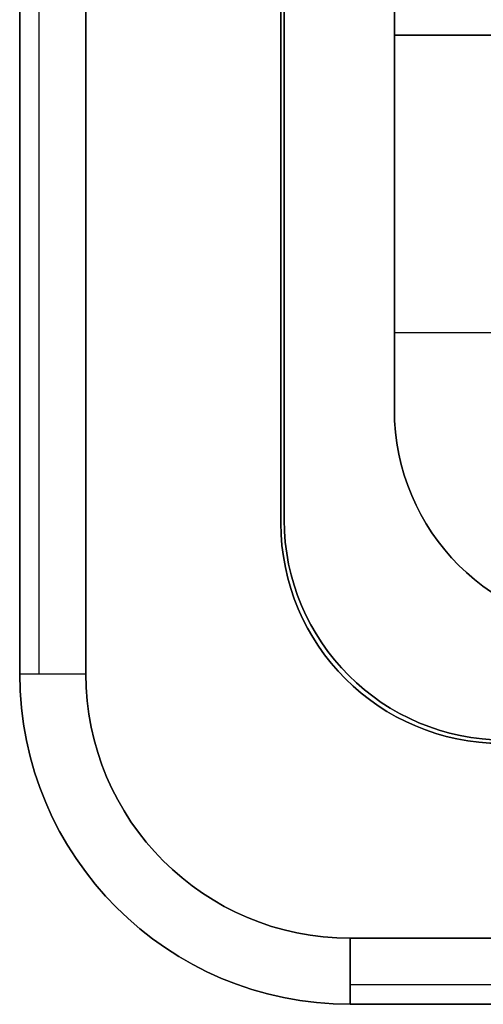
# Model space of a CAD drawing. Header units: millimetres. Extents: x -171 to 4, y -171 to 4.
# Tile 1 of 163: x -171 to -150, y -171 to -126. Entities that reach past the tile are written whole.
import ezdxf

# ---------------------------------------------------------------- set-up
doc = ezdxf.new("R2010")
doc.units = ezdxf.units.MM
doc.layers.add('Layer 01', color=18, linetype='Continuous', true_color=0x000000)

# ---------------------------------------------------------------- blocks, each defined once
blk = doc.blocks.new('Bottom')
at = {"layer": 'Layer 01', "color": 33, "true_color": 0xbb9c7a}
for p, q in [((-87.5, 72.5, -53.5), (-87.5, -72.5, -53.5)), ((-86.621, -72.5, -59.121), (-86.621, 72.5, -59.121)), ((-75.5, 65.5, -45), (-75.5, -65.5, -45)), ((-70.5, -43.5, -45), (-70.5, 60.5, -45)), ((-53.5, -43.5, -47.5), (-70.5, -43.5, -47.5)), ((-70.5, -57, -45), (-58.874, -57, -45)), ((-67.571, -67.571, -45), (-67.571, -67.571, -40)), ((-72.571, -72.571, -50), (-72.571, -72.571, -40)), ((-83.107, -83.107, -57), (-83.107, -83.107, -50)), ((72.5, -86.621, -59.121), (-72.5, -86.621, -59.121)), ((-72.5, -87.5, -53.5), (72.5, -87.5, -53.5))]:
    blk.add_line(p, q, dxfattribs=at)
for centre, radius in [((-60.5, -60.5, -45), 10), ((-60.5, -60.5, -42.5), 10), ((-65.5, -65.5, -40), 10), ((-65.5, -65.5, -50), 10), ((-65.5, -65.5, -45), 10), ((-72.5, -72.5, -57), 15), ((-72.5, -72.5, -53.5), 15), ((-72.5, -72.5, -60), 12)]:
    blk.add_arc(centre, radius, 180, 270, dxfattribs=at)
at = {"layer": 'Layer 01', "color": 33, "true_color": 0xbb9c7a, "extrusion": (0, 0, -1)}
for centre, radius in [((60.5, -60.5, 40), 10), ((72.5, -72.5, 50), 15)]:
    blk.add_arc(centre, radius, 270, 0, dxfattribs=at)
at = {"layer": 'Layer 01', "color": 33, "true_color": 0xbb9c7a, "extrusion": (0, -1, 0)}
blk.add_arc((-84.5, -57, 72.5), 3, 180, 270, dxfattribs=at)
at = {"layer": 'Layer 01', "color": 33, "true_color": 0xbb9c7a, "extrusion": (1, 0, 0)}
blk.add_arc((-84.5, -57, -72.5), 3, 180, 270, dxfattribs=at)
at = {"layer": 'Layer 01', "color": 33, "true_color": 0xbb9c7a}
for points in [[(-87.5, -72.5, -57), (-87.5, 0, -57), (-87.5, 72.5, -57)], [(-87.5, 72.5, -50), (-87.5, 0, -50), (-87.5, -72.5, -50)], [(-84.5, 72.5, -60), (-84.5, 0, -60), (-84.5, -72.5, -60)], [(-75.5, 65.5, -40), (-75.5, 0, -40), (-75.5, -65.5, -40)], [(-75.5, -65.5, -50), (-75.5, 0, -50), (-75.5, 65.5, -50)], [(-70.5, -60.5, -40), (-70.5, 0, -40), (-70.5, 60.5, -40)], [(-70.5, 60.5, -50), (-70.5, 8.5, -50), (-70.5, -43.5, -50)], [(-53.5, -43.5, -45), (-62, -43.5, -45), (-70.5, -43.5, -45)], [(-70.5, -43.5, -45), (-70.5, -52, -45), (-70.5, -60.5, -45)], [(-53.5, -43.5, -50), (-62, -43.5, -50), (-70.5, -43.5, -50)], [(-70.5, -43.5, -50), (-70.5, -43.5, -47.5), (-70.5, -43.5, -45)], [(-70.5, -60.5, -40), (-70.5, -60.5, -42.5), (-70.5, -60.5, -45)], [(-75.5, -65.5, -40), (-75.5, -65.5, -45), (-75.5, -65.5, -50)], [(-87.5, -72.5, -50), (-87.5, -72.5, -53.5), (-87.5, -72.5, -57)], [(-72.5, -84.5, -60), (0, -84.5, -60), (72.5, -84.5, -60)], [(72.5, -87.5, -57), (0, -87.5, -57), (-72.5, -87.5, -57)], [(-72.5, -87.5, -57), (-72.5, -87.5, -53.5), (-72.5, -87.5, -50)], [(72.5, -87.5, -50), (0, -87.5, -50), (-72.5, -87.5, -50)]]:
    blk.add_open_spline(points, degree=2, dxfattribs=at)
blk = doc.blocks.new('Middle')
at = {"layer": 'Layer 01', "color": 7, "true_color": 0xf6f6f3}
for p, q in [((-87.5, -72.5, -28.5), (-87.5, 72.5, -28.5)), ((-75.65, 65.65, -28.5), (-75.65, -65.65, -28.5)), ((-72.721, -72.721, -7), (-72.721, -72.721, -50)), ((-83.107, -83.107, -7), (-83.107, -83.107, -50)), ((72.5, -87.5, -28.5), (-72.5, -87.5, -28.5))]:
    blk.add_line(p, q, dxfattribs=at)
at = {"layer": 'Layer 01', "color": 7, "true_color": 0xf6f6f3, "extrusion": (0, 0, -1)}
for centre, radius in [((65.65, -65.65, 7), 10), ((65.65, -65.65, 28.5), 10), ((72.5, -72.5, 50), 15), ((72.5, -72.5, 7), 15), ((72.5, -72.5, 28.5), 15)]:
    blk.add_arc(centre, radius, 270, 0, dxfattribs=at)
at = {"layer": 'Layer 01', "color": 7, "true_color": 0xf6f6f3}
blk.add_arc((-65.65, -65.65, -50), 10, 180, 270, dxfattribs=at)
for points in [[(-87.5, 72.5, -50), (-87.5, 0, -50), (-87.5, -72.5, -50)], [(-87.5, -72.5, -7), (-87.5, 0, -7), (-87.5, 72.5, -7)], [(-75.65, -65.65, -50), (-75.65, 0, -50), (-75.65, 65.65, -50)], [(-75.65, 65.65, -7), (-75.65, 0, -7), (-75.65, -65.65, -7)], [(-75.65, -65.65, -7), (-75.65, -65.65, -28.5), (-75.65, -65.65, -50)], [(-87.5, -72.5, -50), (-87.5, -72.5, -28.5), (-87.5, -72.5, -7)], [(72.5, -87.5, -50), (0, -87.5, -50), (-72.5, -87.5, -50)], [(-72.5, -87.5, -50), (-72.5, -87.5, -28.5), (-72.5, -87.5, -7)], [(72.5, -87.5, -7), (0, -87.5, -7), (-72.5, -87.5, -7)]]:
    blk.add_open_spline(points, degree=2, dxfattribs=at)
blk = doc.blocks.new('Top')
at = {"layer": 'Layer 01', "color": 33, "true_color": 0xbb9c7a}
for p, q in [((-87.5, -72.5, -5), (-87.5, 72.5, -5)), ((-86.621, -72.5, -0.879), (-86.621, 72.5, -0.879)), ((-75.5, -65.5, -12), (-75.5, 65.5, -12)), ((-70.5, 60.5, -12), (-70.5, -43.5, -12)), ((-70.5, -43.5, -12), (-53.5, -43.5, -12)), ((-72.571, -72.571, -7), (-72.571, -72.571, -17)), ((-83.107, -83.107, -3), (-83.107, -83.107, -7)), ((72.5, -86.621, -0.879), (-72.5, -86.621, -0.879)), ((72.5, -87.5, -5), (-72.5, -87.5, -5))]:
    blk.add_line(p, q, dxfattribs=at)
for centre, radius in [((-65.5, -65.5, -17), 10), ((-72.5, -72.5, -7), 15)]:
    blk.add_arc(centre, radius, 180, 270, dxfattribs=at)
at = {"layer": 'Layer 01', "color": 33, "true_color": 0xbb9c7a, "extrusion": (0, 0, -1)}
for centre, radius in [((65.5, -65.5, 7), 10), ((65.5, -65.5, 12), 10), ((72.5, -72.5, 3), 15), ((72.5, -72.5, 5), 15), ((72.5, -72.5), 12), ((72.5, -72.5), 12)]:
    blk.add_arc(centre, radius, 270, 0, dxfattribs=at)
at = {"layer": 'Layer 01', "color": 33, "true_color": 0xbb9c7a, "extrusion": (0, 1, 0)}
blk.add_arc((84.5, -3, -72.5), 3, 360, 90, dxfattribs=at)
at = {"layer": 'Layer 01', "color": 33, "true_color": 0xbb9c7a, "extrusion": (1, 0, 0)}
blk.add_arc((-84.5, -3, -72.5), 3, 90, 180, dxfattribs=at)
at = {"layer": 'Layer 01', "color": 33, "true_color": 0xbb9c7a}
for points in [[(-87.5, 72.5, -3), (-87.5, 0, -3), (-87.5, -72.5, -3)], [(-87.5, 72.5, -7), (-87.5, 0, -7), (-87.5, -72.5, -7)], [(-84.5, -72.5), (-84.5, 0), (-84.5, 72.5)], [(-75.5, 65.5, -17), (-75.5, 0, -17), (-75.5, -65.5, -17)], [(-75.5, -65.5, -7), (-75.5, 0, -7), (-75.5, 65.5, -7)], [(-70.5, -43.5, -17), (-70.5, 8.5, -17), (-70.5, 60.5, -17)], [(-70.5, 60.5, -7), (-70.5, 8.5, -7), (-70.5, -43.5, -7)], [(-53.5, -43.5, -17), (-62, -43.5, -17), (-70.5, -43.5, -17)], [(-70.5, -43.5, -7), (-62, -43.5, -7), (-53.5, -43.5, -7)], [(-70.5, -43.5, -17), (-70.5, -43.5, -12), (-70.5, -43.5, -7)], [(-75.5, -65.5, -7), (-75.5, -65.5, -12), (-75.5, -65.5, -17)], [(-87.5, -72.5, -3), (-87.5, -72.5, -5), (-87.5, -72.5, -7)], [(72.5, -84.5), (0, -84.5), (-72.5, -84.5)], [(-72.5, -87.5, -3), (0, -87.5, -3), (72.5, -87.5, -3)], [(-72.5, -87.5, -3), (-72.5, -87.5, -5), (-72.5, -87.5, -7)], [(-72.5, -87.5, -7), (0, -87.5, -7), (72.5, -87.5, -7)]]:
    blk.add_open_spline(points, degree=2, dxfattribs=at)

msp = doc.modelspace()

# ---------------------------------------------------------------- linework, layer by layer
at = {"layer": 'Layer 01'}
for p, q in [((-158.757, -17.457, 28.5), (-158.757, -148.757, 28.5)), ((-158.607, -17.607, 12), (-158.607, -148.607, 12)), ((-158.607, -148.607, 45), (-158.607, -17.607, 45)), ((-153.607, -126.607, 12), (-153.607, -22.607, 12)), ((-153.607, -22.607, 45), (-153.607, -126.607, 45)), ((-136.607, -126.607, 9.5), (-153.607, -126.607, 9.5)), ((-153.607, -126.607, 45), (-136.607, -126.607, 45)), ((-153.607, -140.107, 12), (-141.981, -140.107, 12)), ((-150.678, -150.678, 12), (-150.678, -150.678, 17)), ((-155.828, -155.828, 50), (-155.828, -155.828, 7)), ((-155.678, -155.678, 7), (-155.678, -155.678, 17)), ((-155.678, -155.678, 50), (-155.678, -155.678, 40))]:
    msp.add_line(p, q, dxfattribs=at)
for centre in [(-143.607, -143.607, 12), (-143.607, -143.607, 14.5), (-148.757, -148.757, 7), (-148.607, -148.607, 17), (-148.607, -148.607, 7), (-148.607, -148.607, 40), (-148.607, -148.607, 12)]:
    msp.add_arc(centre, 10, 180, 270, dxfattribs=at)
at = {"layer": 'Layer 01', "extrusion": (0, 0, -1)}
for centre in [(143.607, -143.607, -17), (148.757, -148.757, -50), (148.757, -148.757, -28.5), (148.607, -148.607, -50), (148.607, -148.607, -45)]:
    msp.add_arc(centre, 10, 270, 0, dxfattribs=at)
at = {"layer": 'Layer 01'}
for points in [[(-158.757, -148.757, 7), (-158.757, -83.107, 7), (-158.757, -17.457, 7)], [(-158.757, -17.457, 50), (-158.757, -83.107, 50), (-158.757, -148.757, 50)], [(-158.607, -17.607, 17), (-158.607, -83.107, 17), (-158.607, -148.607, 17)], [(-158.607, -148.607, 7), (-158.607, -83.107, 7), (-158.607, -17.607, 7)], [(-158.607, -17.607, 40), (-158.607, -83.107, 40), (-158.607, -148.607, 40)], [(-158.607, -148.607, 50), (-158.607, -83.107, 50), (-158.607, -17.607, 50)], [(-153.607, -143.607, 17), (-153.607, -83.107, 17), (-153.607, -22.607, 17)], [(-153.607, -22.607, 7), (-153.607, -74.607, 7), (-153.607, -126.607, 7)], [(-153.607, -126.607, 40), (-153.607, -74.607, 40), (-153.607, -22.607, 40)], [(-153.607, -22.607, 50), (-153.607, -74.607, 50), (-153.607, -126.607, 50)], [(-136.607, -126.607, 12), (-145.107, -126.607, 12), (-153.607, -126.607, 12)], [(-153.607, -126.607, 12), (-153.607, -135.107, 12), (-153.607, -143.607, 12)], [(-136.607, -126.607, 7), (-145.107, -126.607, 7), (-153.607, -126.607, 7)], [(-153.607, -126.607, 7), (-153.607, -126.607, 9.5), (-153.607, -126.607, 12)], [(-136.607, -126.607, 40), (-145.107, -126.607, 40), (-153.607, -126.607, 40)], [(-153.607, -126.607, 50), (-145.107, -126.607, 50), (-136.607, -126.607, 50)], [(-153.607, -126.607, 40), (-153.607, -126.607, 45), (-153.607, -126.607, 50)], [(-153.607, -143.607, 17), (-153.607, -143.607, 14.5), (-153.607, -143.607, 12)], [(-158.757, -148.757, 50), (-158.757, -148.757, 28.5), (-158.757, -148.757, 7)], [(-158.607, -148.607, 17), (-158.607, -148.607, 12), (-158.607, -148.607, 7)], [(-158.607, -148.607, 50), (-158.607, -148.607, 45), (-158.607, -148.607, 40)]]:
    msp.add_open_spline(points, degree=2, dxfattribs=at)

# ---------------------------------------------------------------- block references
for name in ['Bottom', 'Middle', 'Top']:
    msp.add_blockref(name, (-83.107, -83.107, 57), dxfattribs=at)

doc.saveas('drawing.dxf')
